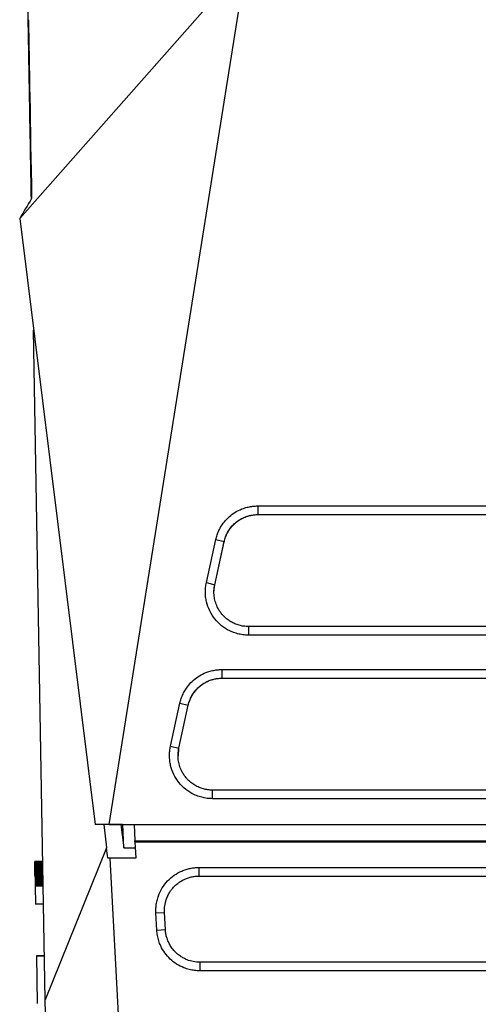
# Model space of a CAD drawing. Header units: millimetres. Extents: x -0.39 to 0.76, y -0.29 to 0.59.
# Tile 17 of 137: x 0.1394 to 0.166, y -0.1939 to -0.1367. Entities that reach past the tile are written whole.
import ezdxf

# ---------------------------------------------------------------- set-up
doc = ezdxf.new("R2010")
doc.units = ezdxf.units.MM

msp = doc.modelspace()

# ---------------------------------------------------------------- linework, layer by layer
at = {"color": 7, "linetype": 'Continuous', "lineweight": 25}
for p, q in [((0.139414, -0.148252), (0.152569, -0.133365)), ((0.144611, -0.183445), (0.152569, -0.133365)), ((0.139414, -0.148252), (0.1438, -0.183449)), ((0.140901, -0.193619), (0.140223, -0.154745)), ((0.153238, -0.164947), (0.176954, -0.164947)), ((0.153238, -0.164947), (0.153238, -0.165449)), ((0.153238, -0.165449), (0.176954, -0.165449)), ((0.153238, -0.165449), (0.153238, -0.16545)), ((0.153238, -0.16545), (0.176954, -0.16545)), ((0.15025, -0.169402), (0.150798, -0.166903)), ((0.150798, -0.166903), (0.151284, -0.16702)), ((0.150737, -0.169519), (0.151284, -0.16702)), ((0.150737, -0.169521), (0.151284, -0.167022)), ((0.151284, -0.16702), (0.151284, -0.167022)), ((0.15025, -0.169402), (0.150737, -0.169519)), ((0.150693, -0.169949), (0.150737, -0.169521)), ((0.150737, -0.169519), (0.150737, -0.169521)), ((0.176954, -0.171947), (0.15269, -0.171947)), ((0.15269, -0.171947), (0.15269, -0.172445)), ((0.176954, -0.172445), (0.15269, -0.172445)), ((0.151157, -0.174445), (0.176954, -0.174445)), ((0.151157, -0.174445), (0.151157, -0.174946)), ((0.151157, -0.174946), (0.176954, -0.174946)), ((0.151157, -0.174946), (0.151157, -0.174948)), ((0.151157, -0.174948), (0.176954, -0.174948)), ((0.148169, -0.1789), (0.148717, -0.176401)), ((0.148656, -0.179017), (0.149203, -0.176518)), ((0.148656, -0.179019), (0.149203, -0.17652)), ((0.148717, -0.176401), (0.149203, -0.176518)), ((0.149203, -0.176518), (0.149203, -0.17652)), ((0.148169, -0.1789), (0.148656, -0.179017)), ((0.148634, -0.179448), (0.148656, -0.179019)), ((0.148656, -0.179017), (0.148656, -0.179019)), ((0.176954, -0.181445), (0.150609, -0.181445)), ((0.150609, -0.181943), (0.150609, -0.181445)), ((0.176954, -0.181943), (0.150609, -0.181943)), ((0.144611, -0.183445), (0.1438, -0.183449)), ((0.145385, -0.183449), (0.1438, -0.183449)), ((0.14429, -0.183449), (0.144459, -0.184806)), ((0.144611, -0.183445), (0.266297, -0.183445)), ((0.14529, -0.183449), (0.145459, -0.184806)), ((0.145385, -0.183449), (0.145394, -0.183448)), ((0.145394, -0.183448), (0.146051, -0.183448)), ((0.145459, -0.184806), (0.145394, -0.183448)), ((0.146051, -0.183447), (0.264856, -0.183447)), ((0.146051, -0.183447), (0.146101, -0.184393)), ((0.146104, -0.184451), (0.146101, -0.184393)), ((0.146101, -0.184397), (0.264807, -0.184397)), ((0.146104, -0.184451), (0.146153, -0.185393)), ((0.146104, -0.184451), (0.264804, -0.184451)), ((0.144459, -0.184806), (0.140901, -0.193619)), ((0.145459, -0.184806), (0.146122, -0.184806)), ((0.140761, -0.1856), (0.140287, -0.1856)), ((0.140287, -0.185601), (0.140287, -0.1856)), ((0.140761, -0.185601), (0.140287, -0.185601)), ((0.140287, -0.185603), (0.140287, -0.185601)), ((0.140761, -0.185603), (0.140287, -0.185603)), ((0.140287, -0.185606), (0.140287, -0.185603)), ((0.140761, -0.185606), (0.140287, -0.185606)), ((0.140287, -0.18561), (0.140287, -0.185606)), ((0.140762, -0.18561), (0.140287, -0.18561)), ((0.140287, -0.185616), (0.140287, -0.18561)), ((0.140762, -0.185616), (0.140287, -0.185616)), ((0.140288, -0.185623), (0.140287, -0.185616)), ((0.140762, -0.185623), (0.140288, -0.185623)), ((0.140288, -0.185631), (0.140288, -0.185623)), ((0.140762, -0.185631), (0.140288, -0.185631)), ((0.140288, -0.18564), (0.140288, -0.185631)), ((0.140762, -0.18564), (0.140288, -0.18564)), ((0.140288, -0.185651), (0.140288, -0.18564)), ((0.140762, -0.185651), (0.140288, -0.185651)), ((0.140288, -0.185662), (0.140288, -0.185651)), ((0.140762, -0.185662), (0.140288, -0.185662)), ((0.140288, -0.185675), (0.140288, -0.185662)), ((0.140763, -0.185675), (0.140288, -0.185675)), ((0.140289, -0.18569), (0.140288, -0.185675)), ((0.140763, -0.18569), (0.140289, -0.18569)), ((0.140289, -0.185705), (0.140289, -0.18569)), ((0.140763, -0.185705), (0.140289, -0.185705)), ((0.140289, -0.185722), (0.140289, -0.185705)), ((0.140763, -0.185722), (0.140289, -0.185722)), ((0.14029, -0.18574), (0.140289, -0.185722)), ((0.140764, -0.18574), (0.14029, -0.18574)), ((0.14029, -0.185759), (0.14029, -0.18574)), ((0.140764, -0.185759), (0.14029, -0.185759)), ((0.14029, -0.185782), (0.14029, -0.185759)), ((0.140765, -0.185782), (0.14029, -0.185782)), ((0.140291, -0.185807), (0.14029, -0.185782)), ((0.144651, -0.185393), (0.149508, -0.27806)), ((0.146153, -0.185393), (0.144651, -0.185393)), ((0.140765, -0.185807), (0.140291, -0.185807)), ((0.140291, -0.185833), (0.140291, -0.185807)), ((0.140765, -0.185833), (0.140291, -0.185833)), ((0.140292, -0.185862), (0.140291, -0.185833)), ((0.140766, -0.185862), (0.140292, -0.185862)), ((0.140292, -0.185892), (0.140292, -0.185862)), ((0.140766, -0.185892), (0.140292, -0.185892)), ((0.140293, -0.185924), (0.140292, -0.185892)), ((0.140767, -0.185924), (0.140293, -0.185924)), ((0.140293, -0.185957), (0.140293, -0.185924)), ((0.140768, -0.185957), (0.140293, -0.185957)), ((0.140294, -0.185993), (0.140293, -0.185957)), ((0.140768, -0.185993), (0.140294, -0.185993)), ((0.140295, -0.18603), (0.140294, -0.185993)), ((0.140769, -0.18603), (0.140295, -0.18603)), ((0.140295, -0.186069), (0.140295, -0.18603)), ((0.14077, -0.186069), (0.140295, -0.186069)), ((0.140296, -0.18611), (0.140295, -0.186069)), ((0.14077, -0.18611), (0.140296, -0.18611)), ((0.140297, -0.186153), (0.140296, -0.18611)), ((0.140771, -0.186153), (0.140297, -0.186153)), ((0.140298, -0.186197), (0.140297, -0.186153)), ((0.140772, -0.186197), (0.140298, -0.186197)), ((0.140298, -0.186243), (0.140298, -0.186197)), ((0.140773, -0.186243), (0.140298, -0.186243)), ((0.140299, -0.186291), (0.140298, -0.186243)), ((0.140773, -0.186291), (0.140299, -0.186291)), ((0.1403, -0.186341), (0.140299, -0.186291)), ((0.140774, -0.186341), (0.1403, -0.186341)), ((0.140301, -0.186375), (0.1403, -0.186341)), ((0.149818, -0.185939), (0.176954, -0.185939)), ((0.149818, -0.185939), (0.149818, -0.186438)), ((0.140775, -0.186375), (0.140301, -0.186375)), ((0.140301, -0.186408), (0.140301, -0.186375)), ((0.140301, -0.186408), (0.140775, -0.186408)), ((0.140301, -0.186408), (0.140302, -0.18644)), ((0.140776, -0.18644), (0.140302, -0.18644)), ((0.140302, -0.18644), (0.140302, -0.186472)), ((0.140777, -0.186472), (0.140302, -0.186472)), ((0.140302, -0.186472), (0.140303, -0.186502)), ((0.140777, -0.186502), (0.140303, -0.186502)), ((0.140303, -0.186502), (0.140303, -0.186532)), ((0.140778, -0.186532), (0.140303, -0.186532)), ((0.140303, -0.186532), (0.140304, -0.186561)), ((0.140778, -0.186561), (0.140304, -0.186561)), ((0.140304, -0.186561), (0.140304, -0.186589)), ((0.140779, -0.186589), (0.140304, -0.186589)), ((0.140304, -0.186589), (0.140305, -0.186616)), ((0.140779, -0.186616), (0.140305, -0.186616)), ((0.140305, -0.186616), (0.140305, -0.186642)), ((0.14078, -0.186642), (0.140305, -0.186642)), ((0.140305, -0.186642), (0.140306, -0.186668)), ((0.14078, -0.186668), (0.140306, -0.186668)), ((0.140306, -0.186668), (0.140306, -0.186692)), ((0.14078, -0.186692), (0.140306, -0.186692)), ((0.140306, -0.186692), (0.140307, -0.186716)), ((0.140781, -0.186716), (0.140307, -0.186716)), ((0.140307, -0.186716), (0.140307, -0.186739)), ((0.140781, -0.186739), (0.140307, -0.186739)), ((0.140307, -0.186739), (0.140307, -0.186761)), ((0.140782, -0.186761), (0.140307, -0.186761)), ((0.140307, -0.186761), (0.140308, -0.186782)), ((0.140782, -0.186782), (0.140308, -0.186782)), ((0.140308, -0.186782), (0.140308, -0.186805)), ((0.140782, -0.186805), (0.140308, -0.186805)), ((0.140308, -0.186805), (0.140309, -0.186827)), ((0.140783, -0.186827), (0.140309, -0.186827)), ((0.140309, -0.186827), (0.140309, -0.186848)), ((0.140783, -0.186848), (0.140309, -0.186848)), ((0.140309, -0.186848), (0.140309, -0.186868)), ((0.140783, -0.186868), (0.140309, -0.186868)), ((0.140309, -0.186868), (0.14031, -0.186886)), ((0.140784, -0.186886), (0.14031, -0.186886)), ((0.14031, -0.186886), (0.14031, -0.186904)), ((0.140784, -0.186904), (0.14031, -0.186904)), ((0.14031, -0.186904), (0.14031, -0.186921)), ((0.140784, -0.186921), (0.14031, -0.186921)), ((0.14031, -0.186921), (0.14031, -0.186937)), ((0.149818, -0.186438), (0.176954, -0.186438)), ((0.140785, -0.186937), (0.14031, -0.186937)), ((0.14031, -0.186937), (0.140311, -0.186952)), ((0.140785, -0.186952), (0.140311, -0.186952)), ((0.140311, -0.186952), (0.140311, -0.186966)), ((0.140785, -0.186966), (0.140311, -0.186966)), ((0.140311, -0.186966), (0.140311, -0.186979)), ((0.140785, -0.186979), (0.140311, -0.186979)), ((0.140311, -0.186979), (0.140311, -0.186991)), ((0.140786, -0.186991), (0.140311, -0.186991)), ((0.140311, -0.186991), (0.140312, -0.187002)), ((0.140786, -0.187002), (0.140312, -0.187002)), ((0.140312, -0.187002), (0.140312, -0.187012)), ((0.140786, -0.187012), (0.140312, -0.187012)), ((0.140312, -0.187012), (0.140312, -0.187021)), ((0.140786, -0.187021), (0.140312, -0.187021)), ((0.140312, -0.187021), (0.140312, -0.187029)), ((0.140786, -0.187029), (0.140312, -0.187029)), ((0.140312, -0.187029), (0.14033, -0.188063)), ((0.140804, -0.188063), (0.14033, -0.188063)), ((0.147322, -0.188578), (0.14782, -0.188543)), ((0.147374, -0.189577), (0.147322, -0.188578)), ((0.147873, -0.189542), (0.14782, -0.188543)), ((0.147374, -0.189577), (0.147873, -0.189542)), ((0.140382, -0.191062), (0.140857, -0.191062)), ((0.140382, -0.191062), (0.140431, -0.193826)), ((0.140857, -0.191062), (0.140382, -0.191062)), ((0.14987, -0.191438), (0.14987, -0.191938)), ((0.176954, -0.191438), (0.14987, -0.191438)), ((0.176954, -0.191938), (0.14987, -0.191938)), ((0.142374, -0.27806), (0.140901, -0.193619))]:
    msp.add_line(p, q, dxfattribs=at)
for points, knots in [([(0.139919, -0.137309), (0.139905, -0.136526), (0.139878, -0.134959), (0.139854, -0.133583), (0.139842, -0.132889), (0.139843, -0.132952), (0.139843, -0.132972)], [0, 0, 0, 0, 0.2889654, 0.5779269, 0.8661025, 1, 1, 1, 1]), ([(0.139939, -0.138453), (0.139937, -0.138353), (0.139934, -0.138153), (0.139928, -0.137864), (0.139924, -0.137581), (0.13992, -0.1374), (0.139919, -0.137309)], [0, 0, 0, 0, 0.250003, 0.5, 0.749997, 1, 1, 1, 1]), ([(0.14009, -0.147132), (0.140077, -0.1464), (0.14004, -0.144241), (0.139988, -0.141292), (0.139955, -0.139398), (0.139939, -0.138453)], [0, 0, 0, 0, 0.204388, 0.603099, 1, 1, 1, 1]), ([(0.150798, -0.166903), (0.150808, -0.166857), (0.15083, -0.166766), (0.150872, -0.166631), (0.150921, -0.1665), (0.150978, -0.166371), (0.151042, -0.166246), (0.15116, -0.166043), (0.151357, -0.165778), (0.151665, -0.165486), (0.152017, -0.16525), (0.152362, -0.165096), (0.152678, -0.165005), (0.152956, -0.164956), (0.153144, -0.16495), (0.153238, -0.164947)], [0, 0, 0, 0, 0.041877, 0.0835, 0.125005, 0.166528, 0.208205, 0.250169, 0.374995, 0.500041, 0.624855, 0.749927, 0.833381, 0.916384, 1, 1, 1, 1]), ([(0.151284, -0.16702), (0.151306, -0.166919), (0.151366, -0.166721), (0.1515, -0.166442), (0.15166, -0.16621), (0.151829, -0.166023), (0.152013, -0.16586), (0.152192, -0.165739), (0.152401, -0.165627), (0.152622, -0.165539), (0.152916, -0.165466), (0.153125, -0.165449), (0.153238, -0.165449)], [2, 2, 2, 2, 2.551207, 3.09408, 3.634766, 4.042059, 4.429978, 4.93318, 5.184004, 5.684079, 6.186135, 6.785343, 6.785343, 6.785343, 6.785343]), ([(0.151284, -0.167022), (0.151296, -0.166975), (0.151318, -0.166882), (0.151364, -0.166746), (0.151418, -0.166616), (0.151481, -0.166491), (0.15155, -0.166373), (0.151627, -0.166262), (0.151709, -0.166158), (0.151797, -0.166061), (0.151889, -0.165972), (0.151985, -0.16589), (0.152084, -0.165815), (0.152186, -0.165748), (0.15229, -0.165688), (0.152396, -0.165635), (0.152502, -0.165589), (0.152609, -0.16555), (0.152716, -0.165518), (0.152823, -0.165493), (0.152928, -0.165473), (0.153033, -0.16546), (0.153136, -0.165452), (0.153204, -0.165451), (0.153238, -0.16545)], [0, 0, 0, 0, 0.053593, 0.106412, 0.158455, 0.209723, 0.260215, 0.309933, 0.358875, 0.407042, 0.454434, 0.501051, 0.546893, 0.59196, 0.636251, 0.679768, 0.722509, 0.764476, 0.805667, 0.846084, 0.885725, 0.924592, 0.962683, 1, 1, 1, 1]), ([(0.15269, -0.172445), (0.152637, -0.172444), (0.15253, -0.172443), (0.15237, -0.172427), (0.152213, -0.172402), (0.152058, -0.172366), (0.151906, -0.172321), (0.151756, -0.172265), (0.151488, -0.172147), (0.151123, -0.17192), (0.150726, -0.171521), (0.150424, -0.171047), (0.150269, -0.170604), (0.150204, -0.170236), (0.150187, -0.169957), (0.150199, -0.169677), (0.150233, -0.169494), (0.15025, -0.169402)], [0, 0, 0, 0, 0.036098, 0.071834, 0.107355, 0.14281, 0.17835, 0.214124, 0.250278, 0.375081, 0.500073, 0.624864, 0.749849, 0.812305, 0.874915, 0.937423, 1, 1, 1, 1]), ([(0.15269, -0.171947), (0.152645, -0.171947), (0.15251, -0.171943), (0.152332, -0.171918), (0.152115, -0.171866), (0.151905, -0.171793), (0.151658, -0.171668), (0.151444, -0.171518), (0.151261, -0.171352), (0.151114, -0.171185), (0.150987, -0.171003), (0.150903, -0.170849), (0.150839, -0.170707), (0.1508, -0.170605), (0.15076, -0.170475), (0.150728, -0.170343), (0.150706, -0.170208), (0.150693, -0.170073), (0.150689, -0.169964), (0.150694, -0.169769), (0.150713, -0.169629), (0.150737, -0.169519)], [2, 2, 2, 2, 2.238118, 2.710601, 2.945596, 3.414243, 3.88281, 4.400439, 4.789516, 5.17955, 5.56928, 5.958083, 6.101398, 6.387769, 6.530803, 6.816566, 7.102322, 7.245346, 7.531946, 7.675657, 8.26832, 8.26832, 8.26832, 8.26832]), ([(0.148717, -0.176401), (0.148728, -0.176355), (0.148749, -0.176264), (0.148791, -0.176129), (0.14884, -0.175998), (0.148897, -0.175869), (0.148961, -0.175744), (0.149079, -0.175541), (0.149276, -0.175276), (0.149584, -0.174984), (0.149936, -0.174748), (0.150281, -0.174594), (0.150597, -0.174503), (0.150875, -0.174454), (0.151063, -0.174448), (0.151157, -0.174445)], [0, 0, 0, 0, 0.041877, 0.0835, 0.125005, 0.166528, 0.208205, 0.250169, 0.374996, 0.500041, 0.624854, 0.749927, 0.833382, 0.916384, 1, 1, 1, 1]), ([(0.149203, -0.176518), (0.149225, -0.176417), (0.149285, -0.176219), (0.149419, -0.17594), (0.149579, -0.175708), (0.149748, -0.175521), (0.149932, -0.175358), (0.150111, -0.175237), (0.150321, -0.175125), (0.150541, -0.175037), (0.150835, -0.174964), (0.151044, -0.174946), (0.151157, -0.174946)], [2, 2, 2, 2, 2.551209, 3.094085, 3.634774, 4.042069, 4.429991, 4.933196, 5.184022, 5.6841, 6.186159, 6.785369, 6.785369, 6.785369, 6.785369]), ([(0.149203, -0.17652), (0.149215, -0.176473), (0.149237, -0.176379), (0.149283, -0.176244), (0.149337, -0.176114), (0.1494, -0.175989), (0.14947, -0.175871), (0.149546, -0.17576), (0.149628, -0.175656), (0.149716, -0.175559), (0.149808, -0.17547), (0.149904, -0.175388), (0.150003, -0.175313), (0.150105, -0.175245), (0.150209, -0.175185), (0.150315, -0.175133), (0.150421, -0.175087), (0.150528, -0.175048), (0.150635, -0.175016), (0.150742, -0.174991), (0.150848, -0.174971), (0.150952, -0.174958), (0.151055, -0.17495), (0.151123, -0.174949), (0.151157, -0.174948)], [0, 0, 0, 0, 0.053593, 0.106412, 0.158455, 0.209723, 0.260215, 0.309933, 0.358875, 0.407042, 0.454434, 0.501051, 0.546893, 0.59196, 0.636251, 0.679768, 0.722509, 0.764476, 0.805667, 0.846084, 0.885725, 0.924592, 0.962683, 1, 1, 1, 1]), ([(0.150609, -0.181943), (0.150556, -0.181942), (0.150449, -0.18194), (0.150289, -0.181925), (0.150132, -0.1819), (0.149978, -0.181864), (0.149825, -0.181819), (0.149675, -0.181763), (0.149407, -0.181645), (0.149042, -0.181418), (0.148645, -0.181019), (0.148343, -0.180545), (0.148188, -0.180102), (0.148123, -0.179734), (0.148106, -0.179455), (0.148118, -0.179175), (0.148152, -0.178992), (0.148169, -0.1789)], [0, 0, 0, 0, 0.036095, 0.07183, 0.10735, 0.142805, 0.178345, 0.214121, 0.250277, 0.375087, 0.500073, 0.624863, 0.749849, 0.812306, 0.874915, 0.937423, 1, 1, 1, 1]), ([(0.150609, -0.181445), (0.150564, -0.181445), (0.15043, -0.181441), (0.150251, -0.181416), (0.150034, -0.181364), (0.149824, -0.181291), (0.149577, -0.181166), (0.149363, -0.181016), (0.14918, -0.18085), (0.149033, -0.180683), (0.148906, -0.180501), (0.148822, -0.180347), (0.148758, -0.180205), (0.148719, -0.180103), (0.148679, -0.179973), (0.148647, -0.179841), (0.148625, -0.179706), (0.148612, -0.179571), (0.148608, -0.179462), (0.148613, -0.179267), (0.148632, -0.179127), (0.148656, -0.179017)], [2, 2, 2, 2, 2.238118, 2.710603, 2.945597, 3.414243, 3.882809, 4.40044, 4.78952, 5.179556, 5.569288, 5.958091, 6.101405, 6.387776, 6.53081, 6.816574, 7.10233, 7.245355, 7.531956, 7.675668, 8.26833, 8.26833, 8.26833, 8.26833]), ([(0.147322, -0.188578), (0.14732, -0.188529), (0.147316, -0.188432), (0.147322, -0.188287), (0.147335, -0.188142), (0.147356, -0.188), (0.147386, -0.187858), (0.147424, -0.187718), (0.147509, -0.187466), (0.147678, -0.187114), (0.147991, -0.18671), (0.148376, -0.186375), (0.148749, -0.186169), (0.149066, -0.18605), (0.149312, -0.185986), (0.149563, -0.185946), (0.149732, -0.185941), (0.149818, -0.185939)], [0, 0, 0, 0, 0.03608, 0.071848, 0.107424, 0.142927, 0.178479, 0.2142, 0.250208, 0.37509, 0.500031, 0.624906, 0.749859, 0.812677, 0.874868, 0.937089, 1, 1, 1, 1]), ([(0.14782, -0.188543), (0.147817, -0.188481), (0.147816, -0.188356), (0.147833, -0.188171), (0.147866, -0.187988), (0.147922, -0.187789), (0.147992, -0.187614), (0.14808, -0.187443), (0.148174, -0.187292), (0.148283, -0.187152), (0.148418, -0.187005), (0.148569, -0.18687), (0.14876, -0.186737), (0.148951, -0.186632), (0.149157, -0.186546), (0.149372, -0.186485), (0.149593, -0.186447), (0.149743, -0.186438), (0.149818, -0.186438)], [2, 2, 2, 2, 2.327278, 2.654044, 2.979358, 3.30393, 3.736666, 3.969329, 4.318754, 4.668835, 4.902687, 5.369695, 5.733595, 6.125628, 6.517094, 6.908967, 7.302417, 7.6987, 7.6987, 7.6987, 7.6987]), ([(0.14987, -0.191938), (0.149817, -0.191937), (0.149711, -0.191935), (0.149554, -0.191919), (0.149398, -0.191895), (0.149245, -0.191861), (0.149093, -0.191816), (0.148846, -0.191727), (0.148515, -0.191559), (0.148141, -0.191266), (0.147826, -0.190908), (0.147614, -0.190542), (0.14748, -0.190199), (0.147402, -0.189892), (0.147383, -0.189682), (0.147374, -0.189577)], [0, 0, 0, 0, 0.042025, 0.0837, 0.125193, 0.166669, 0.208296, 0.25024, 0.375135, 0.500098, 0.624993, 0.749959, 0.833473, 0.916365, 1, 1, 1, 1]), ([(0.14987, -0.191438), (0.149743, -0.191438), (0.149492, -0.191414), (0.14918, -0.191323), (0.148934, -0.19121), (0.148725, -0.191084), (0.148514, -0.190918), (0.148346, -0.19074), (0.148203, -0.190549), (0.148094, -0.190369), (0.148, -0.190158), (0.147936, -0.18996), (0.147891, -0.189754), (0.147876, -0.189613), (0.147873, -0.189542)], [2, 2, 2, 2, 2.669861, 3.32653, 3.710833, 4.096513, 4.612921, 5.1297, 5.38754, 5.875533, 6.241097, 6.608351, 6.97921, 7.355551, 7.355551, 7.355551, 7.355551])]:
    msp.add_open_spline(points, degree=3, knots=knots, dxfattribs=at)
for points in [[(0.13992, -0.136717), (0.139966, -0.139279), (0.140028, -0.14275), (0.140104, -0.147108)], [(0.140104, -0.147108), (0.139875, -0.14749), (0.139645, -0.147871), (0.139414, -0.148252)], [(0.144532, -0.185393), (0.144508, -0.185197), (0.144483, -0.185001), (0.144459, -0.184806)], [(0.144651, -0.185393), (0.144611, -0.185393), (0.144572, -0.185393), (0.144532, -0.185393)]]:
    msp.add_open_spline(points, degree=3, dxfattribs=at)

doc.saveas('drawing.dxf')
